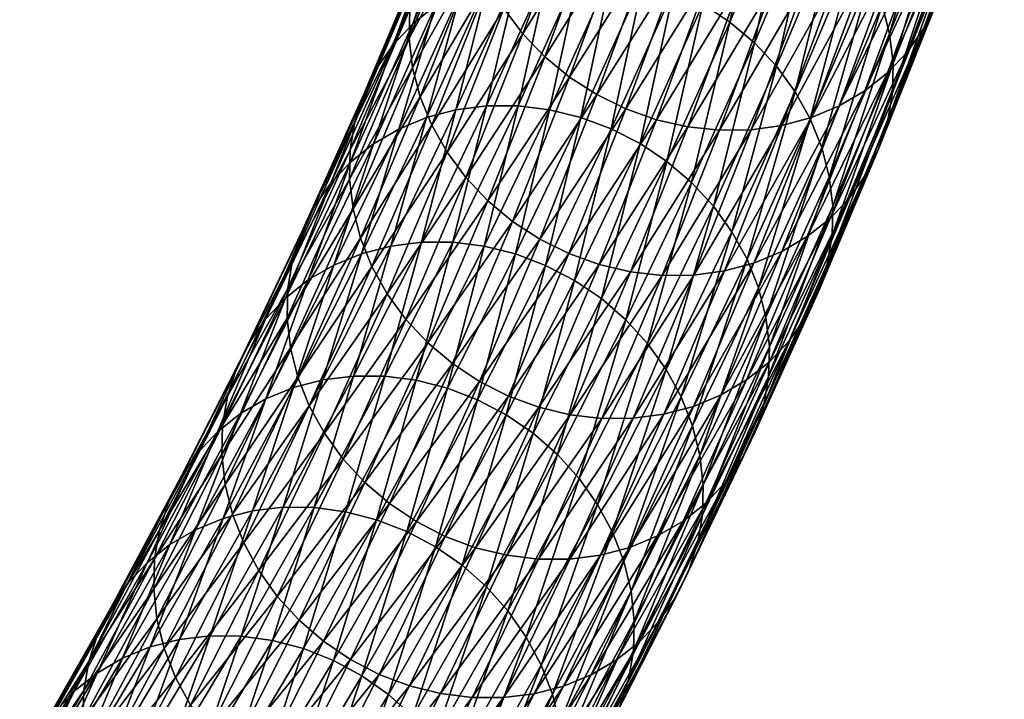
# Model space of a CAD drawing. Header units: centimetres. Extents: x -1886 to 2760, y -2774 to 68.
# Tile 49 of 77: x 2.258 to 2.927, y 61.71 to 62.172. Entities that reach past the tile are written whole.
import ezdxf

# ---------------------------------------------------------------- set-up
doc = ezdxf.new("R2010")
doc.units = ezdxf.units.CM
doc.layers.get('0').update_dxf_attribs({"true_color": 0x086e87})

msp = doc.modelspace()

# ---------------------------------------------------------------- meshes
at = {"color": 9, "true_color": 0xc1c1c1}
mesh = msp.add_polyface(dxfattribs=at)
corners = [(2.92665, 62.32097, -1125.14941), (2.88976, 62.22083, -1125.02527), (2.88659, 62.20153, -1125.0293), (2.9235, 62.30174, -1125.15356), (2.8806, 62.18306, -1125.03345), (2.91753, 62.28332, -1125.15784), (2.87196, 62.16569, -1125.03784), (2.90891, 62.26598, -1125.16223), (2.84744, 62.13543, -1125.04663), (2.88439, 62.23574, -1125.17114), (2.8978, 62.25003, -1125.16675), (2.86085, 62.14972, -1125.04224), (2.8319, 62.12312, -1125.05103), (2.86884, 62.2234, -1125.17542), (2.81454, 62.11293, -1125.05518), (2.85147, 62.21318, -1125.17957), (2.90359, 62.32498, -1125.29956), (2.77563, 62.09958, -1125.06274), (2.81251, 62.19971, -1125.18701), (2.83259, 62.20523, -1125.18347), (2.79568, 62.10503, -1125.05908), (2.86731, 62.30672, -1125.30737), (2.88621, 62.31472, -1125.30359), (2.7547, 62.09672, -1125.06592), (2.79156, 62.19677, -1125.19019), (2.84721, 62.30112, -1125.31091), (2.82622, 62.2981, -1125.31396), (2.77009, 62.19641, -1125.19287), (2.88257, 62.28018, -1125.01514), (2.84367, 62.18173, -1124.89099), (2.84879, 62.16194, -1124.8938), (2.88774, 62.2605, -1125.01807), (2.80271, 62.08477, -1124.7666), (2.80779, 62.06487, -1124.76929), (2.85116, 62.14195, -1124.89709), (2.89014, 62.2406, -1125.02148), (2.81012, 62.04478, -1124.77246), (2.84755, 62.10273, -1124.90466), (2.85075, 62.12209, -1124.90076), (2.80644, 62.00541, -1124.77979), (2.80967, 62.02484, -1124.776), (2.84153, 62.0842, -1124.90881), (2.83288, 62.0668, -1124.91309), (2.80836, 62.03651, -1124.92188), (2.82177, 62.0508, -1124.91748), (2.79282, 62.02421, -1124.92627), (2.77547, 62.01405, -1124.93042), (2.75663, 62.0062, -1124.93445), (2.77185, 62.13999, -1124.76135), (2.81265, 62.23659, -1124.88538), (2.79776, 62.25234, -1124.88452), (2.85141, 62.33467, -1125.00903), (2.82539, 62.21937, -1124.88672), (2.78454, 62.12263, -1124.76257), (2.87466, 62.29931, -1125.01257), (2.8358, 62.20098, -1124.88855), (2.86421, 62.31758, -1125.0105), (2.7949, 62.10413, -1124.76428)]
mesh.append_faces([[corners[k] for k in face] for face in [(0, 1, 2), (3, 2, 4), (4, 5, 3), (5, 4, 6), (6, 7, 5), (8, 9, 10), (10, 11, 8), (11, 10, 7), (7, 6, 11), (9, 8, 12), (12, 13, 9), (13, 12, 14), (14, 15, 13), (16, 13, 15), (17, 18, 19), (19, 20, 17), (21, 19, 18), (20, 19, 15), (15, 14, 20), (22, 15, 19), (23, 24, 18), (25, 18, 24), (26, 24, 27), (28, 29, 30), (30, 31, 28), (29, 32, 33), (33, 30, 29), (31, 30, 34), (34, 35, 31), (30, 33, 36), (36, 34, 30), (37, 2, 1), (1, 38, 37), (38, 1, 35), (35, 34, 38), (39, 37, 38), (40, 38, 34), (34, 36, 40), (2, 37, 41), (41, 4, 2), (4, 41, 42), (42, 6, 4), (43, 8, 11), (11, 44, 43), (44, 11, 6), (6, 42, 44), (8, 43, 45), (45, 12, 8), (46, 14, 12), (47, 20, 14), (48, 49, 50), (51, 49, 52), (49, 48, 53), (53, 52, 49), (29, 28, 54), (54, 55, 29), (56, 52, 55), (32, 29, 55), (55, 57, 32), (57, 55, 52), (52, 53, 57)]], dxfattribs={"vtx2": -1, "color": 9})
mesh = msp.add_polyface(dxfattribs=at)
corners = [(2.81251, 62.19971, -1125.18701), (2.77563, 62.09958, -1125.06274), (2.7547, 62.09672, -1125.06592), (2.79156, 62.19677, -1125.19019), (2.73327, 62.09645, -1125.06885), (2.77009, 62.19641, -1125.19287), (2.69038, 62.10358, -1125.07312), (2.72712, 62.20332, -1125.1969), (2.74849, 62.19859, -1125.19507), (2.71171, 62.09874, -1125.07117), (2.78308, 62.29971, -1125.3186), (2.80471, 62.29763, -1125.31653), (2.66968, 62.11095, -1125.07434), (2.70637, 62.21057, -1125.198), (2.64991, 62.12067, -1125.0752), (2.68656, 62.22015, -1125.19861), (2.76167, 62.30431, -1125.32019), (2.74087, 62.31143, -1125.32129), (2.61455, 62.14638, -1125.07495), (2.6511, 62.24559, -1125.19812), (2.66803, 62.23189, -1125.19861), (2.63143, 62.13254, -1125.07532), (2.72102, 62.32088, -1125.32166), (2.59961, 62.162, -1125.07397), (2.63611, 62.26108, -1125.19702), (2.7366, 62.00081, -1124.93811), (2.79568, 62.10503, -1125.05908), (2.7157, 61.99803, -1124.94153), (2.69431, 61.99784, -1124.94446), (2.65151, 62.00519, -1124.94897), (2.67278, 62.00024, -1124.9469), (2.63084, 62.01268, -1124.95044), (2.61113, 62.02252, -1124.95142), (2.5927, 62.03452, -1124.95178), (2.65793, 62.3028, -1124.89453), (2.61751, 62.2071, -1124.77173), (2.63887, 62.2072, -1124.76868), (2.63907, 62.10521, -1124.6405), (2.68159, 62.19965, -1124.76392), (2.66035, 62.20471, -1124.76611), (2.61789, 62.11036, -1124.64282), (2.59645, 62.11295, -1124.64551), (2.70085, 62.30059, -1124.88904), (2.67933, 62.30299, -1124.8916), (2.72213, 62.29564, -1124.88708), (2.7022, 62.19205, -1124.76233), (2.74279, 62.28815, -1124.88562), (2.72186, 62.18209, -1124.76123), (2.7625, 62.27831, -1124.88464), (2.61518, 62.00454, -1124.51489), (2.65964, 62.09749, -1124.63879), (2.67925, 62.08741, -1124.63757), (2.71429, 62.06094, -1124.63672), (2.75701, 62.15587, -1124.76074), (2.74024, 62.16996, -1124.76074), (2.69757, 62.07516, -1124.63684), (2.79776, 62.25234, -1124.88452), (2.78094, 62.26631, -1124.88428), (2.77185, 62.13999, -1124.76135), (2.72907, 62.04494, -1124.63721), (2.7417, 62.02747, -1124.63818), (2.78454, 62.12263, -1124.76257), (2.75201, 62.00883, -1124.63977), (2.7949, 62.10413, -1124.76428)]
mesh.append_faces([[corners[k] for k in face] for face in [(0, 1, 2), (3, 2, 4), (4, 5, 3), (6, 7, 8), (8, 9, 6), (10, 8, 7), (9, 8, 5), (5, 4, 9), (11, 5, 8), (7, 6, 12), (12, 13, 7), (13, 12, 14), (14, 15, 13), (16, 7, 13), (17, 13, 15), (18, 19, 20), (20, 21, 18), (21, 20, 15), (15, 14, 21), (22, 15, 20), (19, 18, 23), (23, 24, 19), (25, 1, 26), (27, 2, 1), (28, 4, 2), (29, 6, 9), (30, 9, 4), (31, 12, 6), (32, 14, 12), (33, 21, 14), (34, 35, 36), (37, 38, 39), (39, 40, 37), (40, 39, 36), (36, 41, 40), (42, 39, 38), (43, 36, 39), (44, 38, 45), (45, 46, 44), (46, 45, 47), (47, 48, 46), (49, 50, 37), (38, 37, 50), (50, 45, 38), (45, 50, 51), (51, 47, 45), (52, 53, 54), (54, 55, 52), (55, 54, 47), (47, 51, 55), (53, 56, 57), (57, 54, 53), (54, 57, 48), (48, 47, 54), (56, 53, 58), (53, 52, 59), (59, 58, 53), (58, 59, 60), (60, 61, 58), (62, 63, 61)]], dxfattribs={"vtx2": -1, "color": 9})
mesh = msp.add_polyface(dxfattribs=at)
corners = [(2.63611, 62.26108, -1125.19702), (2.59961, 62.162, -1125.07397), (2.58682, 62.1791, -1125.07251), (2.62327, 62.27805, -1125.19531), (2.61277, 62.29619, -1125.19312), (2.57636, 62.19736, -1125.07043), (2.56845, 62.21649, -1125.06787), (2.60482, 62.3152, -1125.19043), (2.56329, 62.23618, -1125.06494), (2.57587, 62.04849, -1124.95154), (2.61455, 62.14638, -1125.07495), (2.63143, 62.13254, -1125.07532), (2.56099, 62.06424, -1124.95068), (2.54824, 62.08147, -1124.94934), (2.52997, 62.1191, -1124.94507), (2.53783, 62.09986, -1124.94751), (2.52484, 62.13889, -1124.94226), (2.48435, 62.04301, -1124.81909), (2.52248, 62.15889, -1124.93896), (2.56088, 62.25608, -1125.06152), (2.48202, 62.0631, -1124.81604), (2.52609, 62.1981, -1124.9314), (2.56443, 62.29514, -1125.05371), (2.56126, 62.27584, -1125.05774), (2.52289, 62.17874, -1124.9353), (2.4857, 62.10247, -1124.80859), (2.48247, 62.08303, -1124.8125), (2.5321, 62.21663, -1124.92725), (2.49173, 62.12106, -1124.80457), (2.57043, 62.31361, -1125.04956), (2.54075, 62.23404, -1124.92285), (2.5004, 62.1385, -1124.80029), (2.45808, 62.04446, -1124.67737), (2.48264, 62.07482, -1124.6687), (2.52494, 62.16882, -1124.79163), (2.51153, 62.15452, -1124.7959), (2.46921, 62.06051, -1124.6731), (2.56528, 62.26432, -1124.91406), (2.55187, 62.25003, -1124.91846), (2.54047, 62.18112, -1124.78723), (2.58082, 62.27663, -1124.90979), (2.55781, 62.19125, -1124.78296), (2.59816, 62.28678, -1124.90564), (2.49817, 62.08711, -1124.66443), (2.51549, 62.09722, -1124.66016), (2.55428, 62.11028, -1124.65222), (2.59664, 62.2044, -1124.77515), (2.57664, 62.19906, -1124.77893), (2.5343, 62.105, -1124.65601), (2.61701, 62.29463, -1124.90161), (2.63703, 62.30003, -1124.89795), (2.61751, 62.2071, -1124.77173), (2.57512, 62.11293, -1124.64868), (2.59645, 62.11295, -1124.64551), (2.63887, 62.2072, -1124.76868)]
mesh.append_faces([[corners[k] for k in face] for face in [(0, 1, 2), (2, 3, 0), (4, 5, 6), (5, 4, 3), (3, 2, 5), (7, 6, 8), (9, 10, 11), (12, 1, 10), (1, 12, 13), (13, 2, 1), (14, 6, 5), (5, 15, 14), (15, 5, 2), (2, 13, 15), (6, 14, 16), (16, 8, 6), (17, 16, 14), (8, 16, 18), (18, 19, 8), (20, 18, 16), (21, 22, 23), (23, 24, 21), (24, 23, 19), (19, 18, 24), (25, 21, 24), (24, 26, 25), (26, 24, 18), (18, 20, 26), (22, 21, 27), (21, 25, 28), (28, 27, 21), (29, 27, 30), (27, 28, 31), (31, 30, 27), (32, 31, 28), (33, 34, 35), (36, 35, 31), (34, 37, 38), (38, 35, 34), (35, 38, 30), (30, 31, 35), (37, 34, 39), (39, 40, 37), (40, 39, 41), (41, 42, 40), (34, 33, 43), (43, 39, 34), (39, 43, 44), (44, 41, 39), (45, 46, 47), (47, 48, 45), (48, 47, 41), (41, 44, 48), (49, 47, 46), (47, 49, 42), (42, 41, 47), (50, 46, 51), (46, 45, 52), (52, 51, 46), (51, 52, 53), (53, 54, 51)]], dxfattribs={"vtx2": -1, "color": 9})
mesh = msp.add_polyface(dxfattribs=at)
corners = [(2.57028, 61.92579, -1124.82727), (2.61113, 62.02252, -1124.95142), (2.63084, 62.01268, -1124.95044), (2.63143, 62.13254, -1125.07532), (2.5927, 62.03452, -1124.95178), (2.57587, 62.04849, -1124.95154), (2.53513, 61.95201, -1124.82764), (2.5519, 61.93791, -1124.82776), (2.61455, 62.14638, -1125.07495), (2.56099, 62.06424, -1124.95068), (2.52029, 61.96789, -1124.82703), (2.5076, 61.98524, -1124.82581), (2.54824, 62.08147, -1124.94934), (2.44689, 61.9286, -1124.69836), (2.48942, 62.02311, -1124.8219), (2.49724, 62.00375, -1124.8241), (2.52997, 62.1191, -1124.94507), (2.53783, 62.09986, -1124.94751), (2.48435, 62.04301, -1124.81909), (2.52484, 62.13889, -1124.94226), (2.48202, 62.0631, -1124.81604), (2.44186, 61.9486, -1124.6958), (2.43958, 61.96879, -1124.69275), (2.44333, 62.00832, -1124.68555), (2.4857, 62.10247, -1124.80859), (2.48247, 62.08303, -1124.8125), (2.44006, 61.98881, -1124.68933), (2.40512, 61.93444, -1124.55835), (2.44939, 62.02697, -1124.68164), (2.41383, 61.95198, -1124.5542), (2.45808, 62.04446, -1124.67737), (2.49173, 62.12106, -1124.80457), (2.43842, 61.98239, -1124.54553), (2.48264, 62.07482, -1124.6687), (2.46921, 62.06051, -1124.6731), (2.42499, 61.96806, -1124.54993), (2.51153, 62.15452, -1124.7959), (2.5004, 62.1385, -1124.80029), (2.45395, 61.99468, -1124.54126), (2.49817, 62.08711, -1124.66443), (2.47127, 62.00478, -1124.53699), (2.51549, 62.09722, -1124.66016), (2.51002, 62.01776, -1124.52893), (2.55428, 62.11028, -1124.65222), (2.5343, 62.105, -1124.65601), (2.49006, 62.01252, -1124.53284), (2.53083, 62.02034, -1124.52539), (2.57512, 62.11293, -1124.64868), (2.55212, 62.02029, -1124.52209), (2.59645, 62.11295, -1124.64551), (2.59466, 62.01237, -1124.51685), (2.63907, 62.10521, -1124.6405), (2.61789, 62.11036, -1124.64282), (2.57352, 62.01762, -1124.51929), (2.61518, 62.00454, -1124.51489), (2.4252, 61.91398, -1124.41345), (2.46392, 61.9269, -1124.4054), (2.44398, 61.9217, -1124.4093), (2.48471, 61.92943, -1124.40173), (2.50596, 61.92931, -1124.39832), (2.54841, 61.92121, -1124.39282), (2.52732, 61.92656, -1124.39539), (2.56888, 61.91329, -1124.39087)]
mesh.append_faces([[corners[k] for k in face] for face in [(0, 1, 2), (3, 4, 5), (6, 5, 4), (4, 7, 6), (7, 4, 1), (8, 5, 9), (5, 6, 10), (10, 9, 5), (9, 10, 11), (11, 12, 9), (13, 14, 15), (14, 16, 17), (17, 15, 14), (15, 17, 12), (12, 11, 15), (16, 14, 18), (19, 18, 20), (21, 18, 14), (18, 21, 22), (22, 20, 18), (23, 24, 25), (25, 26, 23), (26, 25, 20), (20, 22, 26), (27, 28, 23), (29, 30, 28), (24, 23, 28), (28, 31, 24), (31, 28, 30), (32, 33, 34), (34, 35, 32), (36, 34, 33), (35, 34, 30), (30, 29, 35), (37, 30, 34), (33, 32, 38), (38, 39, 33), (39, 38, 40), (40, 41, 39), (42, 43, 44), (44, 45, 42), (45, 44, 41), (41, 40, 45), (43, 42, 46), (46, 47, 43), (47, 46, 48), (48, 49, 47), (50, 51, 52), (52, 53, 50), (53, 52, 49), (49, 48, 53), (51, 50, 54), (55, 40, 38), (56, 42, 45), (57, 45, 40), (58, 46, 42), (59, 48, 46), (60, 50, 53), (61, 53, 48), (62, 54, 50)]], dxfattribs={"vtx2": -1, "color": 9})
mesh = msp.add_polyface(dxfattribs=at)
corners = [(2.7199, 61.87548, -1124.51941), (2.7648, 61.96935, -1124.64453), (2.75977, 61.98936, -1124.64185), (2.80271, 62.08477, -1124.7666), (2.80779, 62.06487, -1124.76929), (2.76709, 61.94917, -1124.64746), (2.81012, 62.04478, -1124.77246), (2.76334, 61.90963, -1124.65466), (2.80644, 62.00541, -1124.77979), (2.80967, 62.02484, -1124.776), (2.7666, 61.92914, -1124.65088), (2.85075, 62.12209, -1124.90076), (2.84755, 62.10273, -1124.90466), (2.8004, 61.98682, -1124.78381), (2.84153, 62.0842, -1124.90881), (2.79174, 61.96937, -1124.78809), (2.83288, 62.0668, -1124.91309), (2.75728, 61.89099, -1124.65857), (2.74859, 61.8735, -1124.66284), (2.7672, 61.93905, -1124.79688), (2.80836, 62.03651, -1124.92188), (2.82177, 62.0508, -1124.91748), (2.78061, 61.95335, -1124.79248), (2.75166, 61.92675, -1124.80115), (2.79282, 62.02421, -1124.92627), (2.8319, 62.12312, -1125.05103), (2.77547, 62.01405, -1124.93042), (2.73433, 61.91663, -1124.80542), (2.79568, 62.10503, -1125.05908), (2.75663, 62.0062, -1124.93445), (2.7366, 62.00081, -1124.93811), (2.81454, 62.11293, -1125.05518), (2.69549, 61.90348, -1124.81323), (2.7155, 61.90881, -1124.80945), (2.77563, 62.09958, -1125.06274), (2.7157, 61.99803, -1124.94153), (2.67463, 61.90077, -1124.81665), (2.7547, 62.09672, -1125.06592), (2.69431, 61.99784, -1124.94446), (2.65327, 61.90067, -1124.8197), (2.71171, 62.09874, -1125.07117), (2.67278, 62.00024, -1124.9469), (2.65151, 62.00519, -1124.94897), (2.73327, 62.09645, -1125.06885), (2.61055, 61.90822, -1124.82446), (2.63179, 61.90316, -1124.82239), (2.69038, 62.10358, -1125.07312), (2.63084, 62.01268, -1124.95044), (2.58994, 61.91583, -1124.82617), (2.66968, 62.11095, -1125.07434), (2.61113, 62.02252, -1124.95142), (2.64991, 62.12067, -1125.0752), (2.5927, 62.03452, -1124.95178), (2.65964, 62.09749, -1124.63879), (2.61518, 62.00454, -1124.51489), (2.63473, 61.99435, -1124.51355), (2.67925, 62.08741, -1124.63757), (2.66966, 61.96765, -1124.51245), (2.71429, 62.06094, -1124.63672), (2.69757, 62.07516, -1124.63684), (2.653, 61.98199, -1124.5127), (2.68438, 61.95152, -1124.5127), (2.72907, 62.04494, -1124.63721), (2.69696, 61.93393, -1124.51367), (2.7417, 62.02747, -1124.63818), (2.71492, 61.89559, -1124.51697), (2.75201, 62.00883, -1124.63977), (2.7072, 61.91518, -1124.51501), (2.7949, 62.10413, -1124.76428), (2.78454, 62.12263, -1124.76257), (2.62319, 61.87605, -1124.38794), (2.60659, 61.89051, -1124.38831)]
mesh.append_faces([[corners[k] for k in face] for face in [(0, 1, 2), (3, 2, 1), (1, 4, 3), (4, 1, 5), (5, 6, 4), (7, 8, 9), (9, 10, 7), (10, 9, 6), (6, 5, 10), (11, 9, 8), (12, 8, 13), (13, 14, 12), (14, 13, 15), (15, 16, 14), (17, 13, 8), (18, 15, 13), (19, 20, 21), (21, 22, 19), (22, 21, 16), (16, 15, 22), (20, 19, 23), (23, 24, 20), (25, 24, 26), (24, 23, 27), (27, 26, 24), (28, 29, 30), (31, 26, 29), (32, 30, 29), (33, 29, 26), (26, 27, 33), (34, 30, 35), (36, 35, 30), (37, 35, 38), (39, 38, 35), (40, 41, 42), (43, 38, 41), (44, 42, 41), (45, 41, 38), (46, 42, 47), (48, 47, 42), (49, 47, 50), (51, 50, 52), (53, 54, 55), (55, 56, 53), (57, 58, 59), (59, 60, 57), (60, 59, 56), (56, 55, 60), (58, 57, 61), (61, 62, 58), (62, 61, 63), (63, 64, 62), (65, 2, 66), (66, 67, 65), (2, 3, 68), (68, 66, 2), (67, 66, 64), (64, 63, 67), (69, 64, 66), (70, 57, 60), (71, 60, 55)]], dxfattribs={"vtx2": -1, "color": 9})
mesh = msp.add_polyface(dxfattribs=at)
corners = [(2.4776, 61.87302, -1124.703), (2.43296, 61.77971, -1124.57861), (2.42038, 61.7973, -1124.57776), (2.40243, 61.83564, -1124.57446), (2.44689, 61.9286, -1124.69836), (2.45466, 61.90912, -1124.70044), (2.41014, 61.81605, -1124.57642), (2.46496, 61.89049, -1124.70203), (2.39745, 61.85575, -1124.57202), (2.44186, 61.9486, -1124.6958), (2.39521, 61.87603, -1124.56909), (2.43958, 61.96879, -1124.69275), (2.39903, 61.91573, -1124.56226), (2.44333, 62.00832, -1124.68555), (2.44006, 61.98881, -1124.68933), (2.39573, 61.89614, -1124.5658), (2.40512, 61.93444, -1124.55835), (2.44939, 62.02697, -1124.68164), (2.41383, 61.95198, -1124.5542), (2.35609, 61.74431, -1124.4502), (2.35116, 61.76453, -1124.44788), (2.34898, 61.78491, -1124.44519), (2.35289, 61.82477, -1124.43848), (2.34955, 61.80511, -1124.44202), (2.30496, 61.73551, -1124.31445), (2.35901, 61.84354, -1124.43469), (2.31112, 61.75434, -1124.31067), (2.36774, 61.86113, -1124.43054), (2.31988, 61.77199, -1124.30676), (2.39236, 61.8916, -1124.42212), (2.43842, 61.98239, -1124.54553), (2.42499, 61.96806, -1124.54993), (2.37892, 61.87725, -1124.42639), (2.34452, 61.80252, -1124.29834), (2.33107, 61.78815, -1124.30261), (2.40789, 61.9039, -1124.41772), (2.45395, 61.99468, -1124.54126), (2.36006, 61.81483, -1124.29395), (2.4252, 61.91398, -1124.41345), (2.37737, 61.82491, -1124.28967), (2.31054, 61.72754, -1124.16992), (2.32785, 61.73761, -1124.16565), (2.36651, 61.75043, -1124.15735), (2.41606, 61.83777, -1124.28149), (2.39614, 61.8326, -1124.28552), (2.34661, 61.74529, -1124.16138), (2.47127, 62.00478, -1124.53699), (2.44398, 61.9217, -1124.4093), (2.46392, 61.9269, -1124.4054), (2.43682, 61.84024, -1124.27783), (2.38724, 61.75286, -1124.15356), (2.40843, 61.75261, -1124.15002), (2.45804, 61.84006, -1124.27441)]
mesh.append_faces([[corners[k] for k in face] for face in [(0, 1, 2), (3, 4, 5), (5, 6, 3), (6, 5, 7), (7, 2, 6), (4, 3, 8), (8, 9, 4), (9, 8, 10), (10, 11, 9), (12, 13, 14), (14, 15, 12), (15, 14, 11), (11, 10, 15), (13, 12, 16), (17, 16, 18), (19, 3, 6), (3, 19, 20), (20, 8, 3), (8, 20, 21), (21, 10, 8), (22, 12, 15), (15, 23, 22), (23, 15, 10), (10, 21, 23), (24, 22, 23), (12, 22, 25), (25, 16, 12), (26, 25, 22), (16, 25, 27), (27, 18, 16), (25, 26, 28), (28, 27, 25), (29, 30, 31), (31, 32, 29), (32, 31, 18), (18, 27, 32), (33, 29, 32), (32, 34, 33), (34, 32, 27), (27, 28, 34), (30, 29, 35), (35, 36, 30), (29, 33, 37), (37, 35, 29), (36, 35, 38), (35, 37, 39), (39, 38, 35), (40, 37, 33), (41, 39, 37), (42, 43, 44), (45, 44, 39), (46, 38, 47), (43, 48, 47), (47, 44, 43), (44, 47, 38), (38, 39, 44), (48, 43, 49), (50, 49, 43), (49, 50, 51), (51, 52, 49)]], dxfattribs={"vtx2": -1, "color": 9})
mesh = msp.add_polyface(dxfattribs=at)
corners = [(2.56759, 61.81275, -1124.69971), (2.61055, 61.90822, -1124.82446), (2.63179, 61.90316, -1124.82239), (2.58878, 61.80759, -1124.69739), (2.65327, 61.90067, -1124.8197), (2.61022, 61.80501, -1124.6947), (2.65151, 62.00519, -1124.94897), (2.58994, 61.91583, -1124.82617), (2.63084, 62.01268, -1124.95044), (2.57028, 61.92579, -1124.82727), (2.50217, 61.72668, -1124.57642), (2.54703, 61.82047, -1124.70154), (2.48261, 61.73687, -1124.57788), (2.52742, 61.83055, -1124.70276), (2.44768, 61.76358, -1124.57898), (2.49237, 61.85702, -1124.70349), (2.50909, 61.84279, -1124.70337), (2.46434, 61.74924, -1124.57874), (2.53513, 61.95201, -1124.82764), (2.5519, 61.93791, -1124.82776), (2.61113, 62.02252, -1124.95142), (2.43296, 61.77971, -1124.57861), (2.4776, 61.87302, -1124.703), (2.42038, 61.7973, -1124.57776), (2.46496, 61.89049, -1124.70203), (2.52029, 61.96789, -1124.82703), (2.5076, 61.98524, -1124.82581), (2.49724, 62.00375, -1124.8241), (2.45466, 61.90912, -1124.70044), (2.44689, 61.9286, -1124.69836), (2.48942, 62.02311, -1124.8219), (2.44186, 61.9486, -1124.6958), (2.49006, 62.01252, -1124.53284), (2.44398, 61.9217, -1124.4093), (2.46392, 61.9269, -1124.4054), (2.51002, 62.01776, -1124.52893), (2.48471, 61.92943, -1124.40173), (2.43682, 61.84024, -1124.27783), (2.53083, 62.02034, -1124.52539), (2.50596, 61.92931, -1124.39832), (2.45804, 61.84006, -1124.27441), (2.45071, 61.74421, -1124.14417), (2.5004, 61.8318, -1124.26868), (2.47935, 61.83723, -1124.27124), (2.42971, 61.74972, -1124.14697), (2.57352, 62.01762, -1124.51929), (2.52732, 61.92656, -1124.39539), (2.54841, 61.92121, -1124.39282), (2.55212, 62.02029, -1124.52209), (2.59466, 62.01237, -1124.51685), (2.56888, 61.91329, -1124.39087), (2.52081, 61.82379, -1124.26648), (2.61518, 62.00454, -1124.51489), (2.58838, 61.90299, -1124.38928), (2.63473, 61.99435, -1124.51355), (2.54026, 61.81339, -1124.26477), (2.47107, 61.7361, -1124.14185), (2.49045, 61.72559, -1124.14001), (2.60659, 61.89051, -1124.38831), (2.57495, 61.78622, -1124.26306), (2.62319, 61.87605, -1124.38794), (2.55841, 61.8008, -1124.26367), (2.58955, 61.76986, -1124.26306), (2.63784, 61.85981, -1124.38806), (2.602, 61.75203, -1124.26367)]
mesh.append_faces([[corners[k] for k in face] for face in [(0, 1, 2), (2, 3, 0), (4, 5, 3), (6, 1, 7), (8, 7, 9), (10, 11, 0), (12, 13, 11), (1, 0, 11), (11, 7, 1), (7, 11, 13), (13, 9, 7), (14, 15, 16), (16, 17, 14), (15, 18, 19), (19, 16, 15), (17, 16, 13), (16, 19, 9), (9, 13, 16), (20, 9, 19), (15, 14, 21), (21, 22, 15), (23, 24, 22), (18, 15, 22), (22, 25, 18), (25, 22, 24), (24, 26, 25), (27, 28, 29), (28, 27, 26), (26, 24, 28), (30, 29, 31), (32, 33, 34), (35, 34, 36), (37, 36, 34), (38, 36, 39), (36, 37, 40), (40, 39, 36), (41, 42, 43), (44, 43, 40), (45, 46, 47), (48, 39, 46), (42, 47, 46), (46, 43, 42), (43, 46, 39), (39, 40, 43), (49, 47, 50), (47, 42, 51), (51, 50, 47), (52, 50, 53), (53, 54, 52), (50, 51, 55), (55, 53, 50), (56, 51, 42), (57, 55, 51), (54, 53, 58), (59, 60, 58), (58, 61, 59), (61, 58, 53), (53, 55, 61), (60, 59, 62), (62, 63, 60), (63, 62, 64)]], dxfattribs={"vtx2": -1, "color": 9})
mesh = msp.add_polyface(dxfattribs=at)
corners = [(2.75977, 61.98936, -1124.64185), (2.71492, 61.89559, -1124.51697), (2.7199, 61.87548, -1124.51941), (2.7648, 61.96935, -1124.64453), (2.72213, 61.85519, -1124.52234), (2.76709, 61.94917, -1124.64746), (2.71831, 61.81549, -1124.52917), (2.76334, 61.90963, -1124.65466), (2.7666, 61.92914, -1124.65088), (2.72161, 61.83508, -1124.52551), (2.71222, 61.79679, -1124.53308), (2.75728, 61.89099, -1124.65857), (2.70351, 61.77925, -1124.53723), (2.74859, 61.8735, -1124.66284), (2.80644, 62.00541, -1124.77979), (2.8004, 61.98682, -1124.78381), (2.67892, 61.74883, -1124.5459), (2.72403, 61.84313, -1124.67151), (2.73745, 61.85745, -1124.66711), (2.69235, 61.76316, -1124.5415), (2.7672, 61.93905, -1124.79688), (2.78061, 61.95335, -1124.79248), (2.79174, 61.96937, -1124.78809), (2.66339, 61.73654, -1124.55017), (2.7085, 61.83084, -1124.67578), (2.64607, 61.72645, -1124.55444), (2.69117, 61.82073, -1124.68005), (2.75166, 61.92675, -1124.80115), (2.73433, 61.91663, -1124.80542), (2.65238, 61.80767, -1124.68799), (2.69549, 61.90348, -1124.81323), (2.7155, 61.90881, -1124.80945), (2.67236, 61.81296, -1124.6842), (2.62728, 61.7187, -1124.55859), (2.75663, 62.0062, -1124.93445), (2.7366, 62.00081, -1124.93811), (2.67463, 61.90077, -1124.81665), (2.7157, 61.99803, -1124.94153), (2.65327, 61.90067, -1124.8197), (2.63154, 61.80503, -1124.69153), (2.61022, 61.80501, -1124.6947), (2.58878, 61.80759, -1124.69739), (2.63179, 61.90316, -1124.82239), (2.67278, 62.00024, -1124.9469), (2.61055, 61.90822, -1124.82446), (2.69431, 61.99784, -1124.94446), (2.66821, 61.80352, -1124.39172), (2.67314, 61.78331, -1124.39404), (2.67532, 61.76292, -1124.39685), (2.67141, 61.72306, -1124.40344), (2.67475, 61.74273, -1124.40002), (2.653, 61.98199, -1124.5127), (2.60659, 61.89051, -1124.38831), (2.62319, 61.87605, -1124.38794), (2.66966, 61.96765, -1124.51245), (2.63784, 61.85981, -1124.38806), (2.68438, 61.95152, -1124.5127), (2.65036, 61.84209, -1124.38879), (2.69696, 61.93393, -1124.51367), (2.602, 61.75203, -1124.26367), (2.7072, 61.91518, -1124.51501), (2.66055, 61.82323, -1124.39001), (2.61213, 61.73305, -1124.26465)]
mesh.append_faces([[corners[k] for k in face] for face in [(0, 1, 2), (3, 2, 4), (4, 5, 3), (6, 7, 8), (8, 9, 6), (9, 8, 5), (5, 4, 9), (7, 6, 10), (10, 11, 7), (11, 10, 12), (12, 13, 11), (14, 7, 11), (15, 11, 13), (16, 17, 18), (18, 19, 16), (17, 20, 21), (21, 18, 17), (19, 18, 13), (13, 12, 19), (18, 21, 22), (22, 13, 18), (23, 24, 17), (25, 26, 24), (20, 17, 24), (24, 27, 20), (27, 24, 26), (26, 28, 27), (29, 30, 31), (31, 32, 29), (33, 32, 26), (32, 31, 28), (28, 26, 32), (34, 31, 30), (35, 30, 36), (37, 36, 38), (30, 29, 39), (39, 36, 30), (36, 39, 40), (40, 38, 36), (41, 42, 38), (43, 42, 44), (45, 38, 42), (1, 46, 47), (47, 2, 1), (2, 47, 48), (48, 4, 2), (49, 6, 9), (50, 9, 4), (4, 48, 50), (51, 52, 53), (54, 53, 55), (55, 56, 54), (56, 55, 57), (57, 58, 56), (59, 57, 55), (46, 1, 60), (60, 61, 46), (61, 60, 58), (58, 57, 61), (62, 61, 57)]], dxfattribs={"vtx2": -1, "color": 9})
mesh = msp.add_polyface(dxfattribs=at)
corners = [(2.52268, 61.71886, -1124.57458), (2.56759, 61.81275, -1124.69971), (2.58878, 61.80759, -1124.69739), (2.54382, 61.7136, -1124.57214), (2.50217, 61.72668, -1124.57642), (2.54703, 61.82047, -1124.70154), (2.48261, 61.73687, -1124.57788), (2.52742, 61.83055, -1124.70276), (2.46434, 61.74924, -1124.57874), (2.60732, 61.71346, -1124.5625), (2.56038, 61.62093, -1124.43652), (2.53959, 61.61841, -1124.44031), (2.58651, 61.71088, -1124.56604), (2.51834, 61.61853, -1124.4436), (2.56522, 61.71094, -1124.56934), (2.47588, 61.62663, -1124.4491), (2.49698, 61.62128, -1124.44653), (2.45542, 61.63455, -1124.45117), (2.43593, 61.64484, -1124.45264), (2.38743, 61.55453, -1124.32715), (2.40111, 61.67178, -1124.4541), (2.44768, 61.76358, -1124.57898), (2.41771, 61.65733, -1124.45361), (2.35274, 61.5817, -1124.32886), (2.36928, 61.56712, -1124.32825), (2.38645, 61.68803, -1124.45398), (2.43296, 61.77971, -1124.57861), (2.37393, 61.70575, -1124.45325), (2.42038, 61.7973, -1124.57776), (2.36375, 61.72461, -1124.45203), (2.41014, 61.81605, -1124.57642), (2.41606, 61.83777, -1124.28149), (2.36651, 61.75043, -1124.15735), (2.38724, 61.75286, -1124.15356), (2.39941, 61.65848, -1124.01941), (2.45071, 61.74421, -1124.14417), (2.42971, 61.74972, -1124.14697), (2.37845, 61.66407, -1124.02222), (2.47935, 61.83723, -1124.27124), (2.40843, 61.75261, -1124.15002), (2.45804, 61.84006, -1124.27441), (2.41971, 61.65028, -1124.01697), (2.47107, 61.7361, -1124.14185), (2.43904, 61.63969, -1124.01501), (2.49045, 61.72559, -1124.14001), (2.5004, 61.8318, -1124.26868), (2.52081, 61.82379, -1124.26648), (2.47349, 61.6121, -1124.0127), (2.52502, 61.69822, -1124.13806), (2.50855, 61.7129, -1124.13879), (2.45708, 61.6269, -1124.01355), (2.57495, 61.78622, -1124.26306), (2.55841, 61.8008, -1124.26367), (2.54026, 61.81339, -1124.26477), (2.48796, 61.59552, -1124.01233), (2.53956, 61.68174, -1124.13782), (2.50029, 61.57747, -1124.01257), (2.55195, 61.6638, -1124.13818), (2.58955, 61.76986, -1124.26306), (2.51028, 61.55827, -1124.01331), (2.56201, 61.64471, -1124.13916), (2.602, 61.75203, -1124.26367), (2.36682, 61.56641, -1123.89185), (2.3861, 61.55573, -1123.88977), (2.40407, 61.54284, -1123.88818)]
mesh.append_faces([[corners[k] for k in face] for face in [(0, 1, 2), (2, 3, 0), (1, 0, 4), (5, 4, 6), (7, 6, 8), (9, 10, 11), (12, 11, 13), (13, 14, 12), (15, 0, 3), (3, 16, 15), (16, 3, 14), (14, 13, 16), (0, 15, 17), (17, 4, 0), (4, 17, 18), (18, 6, 4), (19, 18, 17), (20, 21, 8), (8, 22, 20), (22, 8, 6), (6, 18, 22), (23, 20, 22), (24, 22, 18), (21, 20, 25), (25, 26, 21), (26, 25, 27), (27, 28, 26), (29, 30, 28), (31, 32, 33), (34, 35, 36), (36, 37, 34), (38, 36, 35), (37, 36, 39), (40, 39, 36), (35, 34, 41), (41, 42, 35), (42, 41, 43), (43, 44, 42), (45, 35, 42), (46, 42, 44), (47, 48, 49), (49, 50, 47), (48, 51, 52), (52, 49, 48), (50, 49, 44), (44, 43, 50), (49, 52, 53), (53, 44, 49), (48, 47, 54), (54, 55, 48), (55, 54, 56), (56, 57, 55), (51, 48, 55), (55, 58, 51), (58, 55, 57), (59, 60, 57), (61, 57, 60), (62, 41, 34), (63, 43, 41), (64, 50, 43)]], dxfattribs={"vtx2": -1, "color": 9})
mesh = msp.add_polyface(dxfattribs=at)
corners = [(2.72403, 61.84313, -1124.67151), (2.67892, 61.74883, -1124.5459), (2.66339, 61.73654, -1124.55017), (2.7085, 61.83084, -1124.67578), (2.64607, 61.72645, -1124.55444), (2.60732, 61.71346, -1124.5625), (2.65238, 61.80767, -1124.68799), (2.67236, 61.81296, -1124.6842), (2.62728, 61.7187, -1124.55859), (2.69117, 61.82073, -1124.68005), (2.58651, 61.71088, -1124.56604), (2.63154, 61.80503, -1124.69153), (2.56522, 61.71094, -1124.56934), (2.61022, 61.80501, -1124.6947), (2.54382, 61.7136, -1124.57214), (2.58878, 61.80759, -1124.69739), (2.66821, 61.80352, -1124.39172), (2.61973, 61.71324, -1124.26636), (2.6246, 61.69292, -1124.26843), (2.67314, 61.78331, -1124.39404), (2.62673, 61.67243, -1124.27112), (2.67532, 61.76292, -1124.39685), (2.56955, 61.62479, -1124.14062), (2.57436, 61.60436, -1124.14258), (2.57644, 61.58378, -1124.14514), (2.57235, 61.54359, -1124.15125), (2.62273, 61.63241, -1124.27747), (2.62612, 61.65215, -1124.27417), (2.57577, 61.56341, -1124.14795), (2.72161, 61.83508, -1124.52551), (2.67475, 61.74273, -1124.40002), (2.67141, 61.72306, -1124.40344), (2.71831, 61.81549, -1124.52917), (2.66529, 61.70429, -1124.40735), (2.71222, 61.79679, -1124.53308), (2.61658, 61.61357, -1124.28125), (2.65655, 61.6867, -1124.41138), (2.70351, 61.77925, -1124.53723), (2.60781, 61.59593, -1124.28528), (2.63194, 61.65623, -1124.41992), (2.69235, 61.76316, -1124.5415), (2.64538, 61.67059, -1124.41553), (2.58317, 61.56539, -1124.2937), (2.59662, 61.57977, -1124.28943), (2.61641, 61.64394, -1124.42419), (2.56763, 61.55309, -1124.29797), (2.5991, 61.63385, -1124.42847), (2.55032, 61.54301, -1124.30225), (2.56038, 61.62093, -1124.43652), (2.58031, 61.62613, -1124.43262), (2.53959, 61.61841, -1124.44031), (2.55195, 61.6638, -1124.13818), (2.602, 61.75203, -1124.26367), (2.58955, 61.76986, -1124.26306), (2.61213, 61.73305, -1124.26465), (2.56201, 61.64471, -1124.13916), (2.66055, 61.82323, -1124.39001), (2.65036, 61.84209, -1124.38879)]
mesh.append_faces([[corners[k] for k in face] for face in [(0, 1, 2), (3, 2, 4), (5, 6, 7), (7, 8, 5), (9, 4, 8), (6, 5, 10), (10, 11, 6), (11, 10, 12), (12, 13, 11), (14, 15, 13), (13, 12, 14), (16, 17, 18), (18, 19, 16), (19, 18, 20), (20, 21, 19), (17, 22, 23), (23, 18, 17), (18, 23, 24), (24, 20, 18), (25, 26, 27), (28, 27, 20), (20, 24, 28), (29, 30, 31), (26, 31, 30), (30, 27, 26), (27, 30, 21), (21, 20, 27), (32, 31, 33), (33, 34, 32), (31, 26, 35), (35, 33, 31), (34, 33, 36), (36, 37, 34), (33, 35, 38), (38, 36, 33), (39, 1, 40), (40, 41, 39), (41, 40, 37), (37, 36, 41), (42, 39, 41), (41, 43, 42), (43, 41, 36), (36, 38, 43), (1, 39, 44), (44, 2, 1), (45, 44, 39), (2, 44, 46), (46, 4, 2), (47, 46, 44), (48, 5, 8), (8, 49, 48), (49, 8, 4), (4, 46, 49), (50, 10, 5), (51, 52, 53), (22, 17, 54), (54, 55, 22), (55, 54, 52), (17, 16, 56), (56, 54, 17), (57, 52, 54)]], dxfattribs={"vtx2": -1, "color": 9})
mesh = msp.add_polyface(dxfattribs=at)
corners = [(2.33815, 61.59806, -1124.32886), (2.38645, 61.68803, -1124.45398), (2.40111, 61.67178, -1124.4541), (2.32569, 61.61589, -1124.32837), (2.37393, 61.70575, -1124.45325), (2.41014, 61.81605, -1124.57642), (2.36375, 61.72461, -1124.45203), (2.35609, 61.74431, -1124.4502), (2.42038, 61.7973, -1124.57776), (2.30796, 61.65468, -1124.32556), (2.31556, 61.63487, -1124.32727), (2.30309, 61.675, -1124.32349), (2.35116, 61.76453, -1124.44788), (2.30096, 61.69548, -1124.3208), (2.34898, 61.78491, -1124.44519), (2.25331, 61.58724, -1124.19873), (2.25123, 61.60781, -1124.19617), (2.25532, 61.64801, -1124.19006), (2.30496, 61.73551, -1124.31445), (2.30158, 61.71577, -1124.31787), (2.2519, 61.62819, -1124.19336), (2.34955, 61.80511, -1124.44202), (2.35289, 61.82477, -1124.43848), (2.31112, 61.75434, -1124.31067), (2.21028, 61.58131, -1124.06177), (2.26152, 61.66691, -1124.1864), (2.21911, 61.59906, -1124.05798), (2.27031, 61.68461, -1124.1825), (2.31988, 61.77199, -1124.30676), (2.24384, 61.62975, -1124.0498), (2.29499, 61.71522, -1124.17419), (2.28153, 61.70081, -1124.17834), (2.23035, 61.61531, -1124.05396), (2.34452, 61.80252, -1124.29834), (2.33107, 61.78815, -1124.30261), (2.2594, 61.64208, -1124.04553), (2.31054, 61.72754, -1124.16992), (2.27671, 61.65216, -1124.04126), (2.32785, 61.73761, -1124.16565), (2.36006, 61.81483, -1124.29395), (2.31535, 61.66493, -1124.03296), (2.36651, 61.75043, -1124.15735), (2.34661, 61.74529, -1124.16138), (2.29546, 61.65983, -1124.03699), (2.39614, 61.8326, -1124.28552), (2.37737, 61.82491, -1124.28967), (2.33605, 61.66732, -1124.02905), (2.38724, 61.75286, -1124.15356), (2.35721, 61.66703, -1124.02551), (2.40843, 61.75261, -1124.15002), (2.37845, 61.66407, -1124.02222), (2.26264, 61.58136, -1123.9082), (2.24277, 61.57627, -1123.91235), (2.28333, 61.58371, -1123.9043), (2.30445, 61.58337, -1123.90063), (2.34657, 61.57468, -1123.89441), (2.39941, 61.65848, -1124.01941), (2.32565, 61.58035, -1123.89734)]
mesh.append_faces([[corners[k] for k in face] for face in [(0, 1, 2), (1, 0, 3), (3, 4, 1), (5, 6, 7), (8, 4, 6), (9, 7, 6), (6, 10, 9), (10, 6, 4), (4, 3, 10), (7, 9, 11), (11, 12, 7), (12, 11, 13), (13, 14, 12), (15, 11, 9), (11, 15, 16), (16, 13, 11), (17, 18, 19), (19, 20, 17), (20, 19, 13), (13, 16, 20), (21, 19, 18), (19, 21, 14), (14, 13, 19), (22, 18, 23), (24, 25, 17), (26, 27, 25), (18, 17, 25), (25, 23, 18), (23, 25, 27), (27, 28, 23), (29, 30, 31), (31, 32, 29), (30, 33, 34), (34, 31, 30), (32, 31, 27), (27, 26, 32), (31, 34, 28), (28, 27, 31), (30, 29, 35), (35, 36, 30), (36, 35, 37), (37, 38, 36), (33, 30, 36), (39, 36, 38), (40, 41, 42), (42, 43, 40), (44, 42, 41), (43, 42, 38), (38, 37, 43), (45, 38, 42), (41, 40, 46), (46, 47, 41), (47, 46, 48), (48, 49, 47), (49, 48, 50), (51, 40, 43), (52, 43, 37), (53, 46, 40), (54, 48, 46), (55, 56, 50), (57, 50, 48)]], dxfattribs={"vtx2": -1, "color": 9})

doc.saveas('drawing.dxf')
